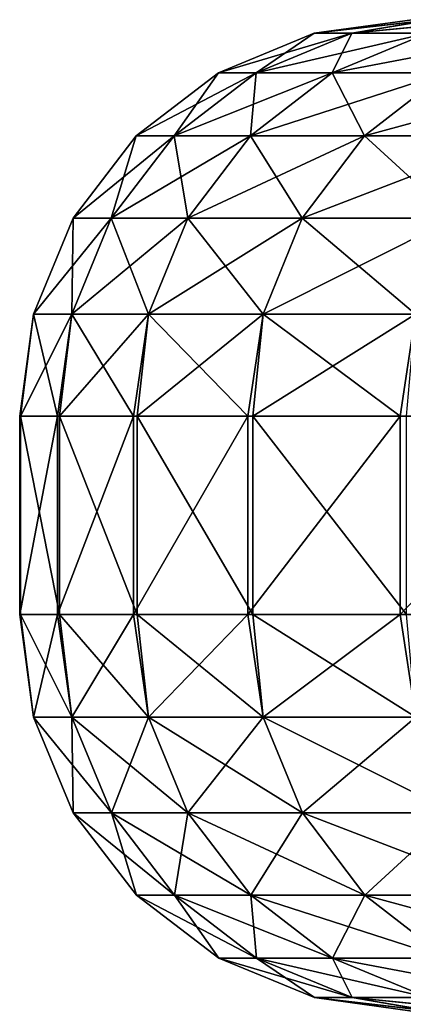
# Model space of a CAD drawing. Header units: millimetres. Extents: x -39.5 to 39.5, y -2 to 94.9.
# Tile 61 of 256: x -39.5 to -38.7, y 18 to 20. Entities that reach past the tile are written whole.
import ezdxf

# ---------------------------------------------------------------- set-up
doc = ezdxf.new("R2010")
doc.units = ezdxf.units.MM
doc.header["$LTSCALE"] = 65.185185
for name, color, linetype in [('452', 7, 'CONTINUOUS'), ('453', 7, 'CONTINUOUS'), ('455', 7, 'CONTINUOUS')]:
    doc.layers.add(name, color=color, linetype=linetype)

msp = doc.modelspace()

# ---------------------------------------------------------------- linework, layer by layer
at = {"layer": '452', "linetype": 'Continuous'}
for points in [[(-39.491, 18.8, -0.8418), (-39.4896, 18.8, 0.9074), (-39.491, 19.2, -0.8418), (-39.491, 18.8, -0.8418)], [(-39.491, 19.2, -0.8418), (-39.4896, 18.8, 0.9074), (-39.4896, 19.2, 0.9074), (-39.491, 19.2, -0.8418)], [(-39.415, 18.8, -2.5893), (-39.491, 18.8, -0.8418), (-39.415, 19.2, -2.5893), (-39.415, 18.8, -2.5893)], [(-39.415, 19.2, -2.5893), (-39.491, 18.8, -0.8418), (-39.491, 19.2, -0.8418), (-39.415, 19.2, -2.5893)], [(-39.4896, 18.8, 0.9074), (-39.4107, 18.8, 2.6548), (-39.4896, 19.2, 0.9074), (-39.4896, 18.8, 0.9074)], [(-39.4896, 19.2, 0.9074), (-39.4107, 18.8, 2.6548), (-39.4107, 19.2, 2.6548), (-39.4896, 19.2, 0.9074)], [(-39.2617, 18.8, -4.332), (-39.415, 18.8, -2.5893), (-39.2617, 19.2, -4.332), (-39.2617, 18.8, -4.332)], [(-39.2617, 19.2, -4.332), (-39.415, 18.8, -2.5893), (-39.415, 19.2, -2.5893), (-39.2617, 19.2, -4.332)], [(-39.4107, 18.8, 2.6548), (-39.2545, 18.8, 4.3972), (-39.4107, 19.2, 2.6548), (-39.4107, 18.8, 2.6548)], [(-39.4107, 19.2, 2.6548), (-39.2545, 18.8, 4.3972), (-39.2545, 19.2, 4.3972), (-39.4107, 19.2, 2.6548)], [(-39.0314, 18.8, -6.0665), (-39.2617, 18.8, -4.332), (-39.0314, 19.2, -6.0665), (-39.0314, 18.8, -6.0665)], [(-39.0314, 19.2, -6.0665), (-39.2617, 18.8, -4.332), (-39.2617, 19.2, -4.332), (-39.0314, 19.2, -6.0665)], [(-39.2545, 18.8, 4.3972), (-39.0212, 18.8, 6.1314), (-39.2545, 19.2, 4.3972), (-39.2545, 18.8, 4.3972)], [(-39.2545, 19.2, 4.3972), (-39.0212, 18.8, 6.1314), (-39.0212, 19.2, 6.1314), (-39.2545, 19.2, 4.3972)], [(-38.7243, 18.8, -7.7895), (-39.0314, 18.8, -6.0665), (-38.7243, 19.2, -7.7895), (-38.7243, 18.8, -7.7895)], [(-38.7243, 19.2, -7.7895), (-39.0314, 18.8, -6.0665), (-39.0314, 19.2, -6.0665), (-38.7243, 19.2, -7.7895)], [(-39.0212, 18.8, 6.1314), (-38.7113, 18.8, 7.8539), (-39.0212, 19.2, 6.1314), (-39.0212, 18.8, 6.1314)], [(-39.0212, 19.2, 6.1314), (-38.7113, 18.8, 7.8539), (-38.7113, 19.2, 7.8539), (-39.0212, 19.2, 6.1314)], [(-38.3412, 18.8, -9.4976), (-38.7243, 18.8, -7.7895), (-38.3412, 19.2, -9.4976), (-38.3412, 18.8, -9.4976)], [(-38.3412, 19.2, -9.4976), (-38.7243, 18.8, -7.7895), (-38.7243, 19.2, -7.7895), (-38.3412, 19.2, -9.4976)]]:
    msp.add_3dface(points, dxfattribs=at)
at = {"layer": '453', "linetype": 'Continuous'}
for points in [[(-39.4896, 18.8, 0.9074), (-39.491, 18.8, -0.8418), (-39.4631, 18.5929, 0.8732), (-39.4896, 18.8, 0.9074)], [(-39.491, 18.8, -0.8418), (-39.415, 18.8, -2.5893), (-39.4631, 18.5929, -0.8732), (-39.491, 18.8, -0.8418)], [(-39.491, 18.8, -0.8418), (-39.4631, 18.5929, -0.8732), (-39.4631, 18.5929, 0.8732), (-39.491, 18.8, -0.8418)], [(-39.4107, 18.8, 2.6548), (-39.4896, 18.8, 0.9074), (-39.3858, 18.5929, 2.6179), (-39.4107, 18.8, 2.6548)], [(-39.4896, 18.8, 0.9074), (-39.4631, 18.5929, 0.8732), (-39.3858, 18.5929, 2.6179), (-39.4896, 18.8, 0.9074)], [(-39.415, 18.8, -2.5893), (-39.3858, 18.5929, -2.6179), (-39.4631, 18.5929, -0.8732), (-39.415, 18.8, -2.5893)], [(-39.415, 18.8, -2.5893), (-39.2617, 18.8, -4.332), (-39.3858, 18.5929, -2.6179), (-39.415, 18.8, -2.5893)], [(-39.2545, 18.8, 4.3972), (-39.4107, 18.8, 2.6548), (-39.2315, 18.5929, 4.3576), (-39.2545, 18.8, 4.3972)], [(-39.4107, 18.8, 2.6548), (-39.3858, 18.5929, 2.6179), (-39.2315, 18.5929, 4.3576), (-39.4107, 18.8, 2.6548)], [(-39.2617, 18.8, -4.332), (-39.2315, 18.5929, -4.3576), (-39.3858, 18.5929, -2.6179), (-39.2617, 18.8, -4.332)], [(-39.2617, 18.8, -4.332), (-39.0314, 18.8, -6.0665), (-39.2315, 18.5929, -4.3576), (-39.2617, 18.8, -4.332)], [(-39.0212, 18.8, 6.1314), (-39.2545, 18.8, 4.3972), (-39.0003, 18.5929, 6.0886), (-39.0212, 18.8, 6.1314)], [(-39.2545, 18.8, 4.3972), (-39.2315, 18.5929, 4.3576), (-39.0003, 18.5929, 6.0886), (-39.2545, 18.8, 4.3972)], [(-39.0314, 18.8, -6.0665), (-39.0003, 18.5929, -6.0886), (-39.2315, 18.5929, -4.3576), (-39.0314, 18.8, -6.0665)], [(-39.0314, 18.8, -6.0665), (-38.7243, 18.8, -7.7895), (-39.0003, 18.5929, -6.0886), (-39.0314, 18.8, -6.0665)], [(-38.7113, 18.8, 7.8539), (-39.0212, 18.8, 6.1314), (-38.6928, 18.5929, 7.8078), (-38.7113, 18.8, 7.8539)], [(-39.0212, 18.8, 6.1314), (-39.0003, 18.5929, 6.0886), (-38.6928, 18.5929, 7.8078), (-39.0212, 18.8, 6.1314)], [(-38.7243, 18.8, -7.7895), (-38.6928, 18.5929, -7.8078), (-39.0003, 18.5929, -6.0886), (-38.7243, 18.8, -7.7895)], [(-38.7243, 18.8, -7.7895), (-38.3412, 18.8, -9.4976), (-38.6928, 18.5929, -7.8078), (-38.7243, 18.8, -7.7895)], [(-39.3831, 18.3998, -0.8714), (-39.3831, 18.3998, 0.8714), (-39.4631, 18.5929, -0.8732), (-39.3831, 18.3998, -0.8714)], [(-39.3858, 18.5929, -2.6179), (-39.3831, 18.3998, -0.8714), (-39.4631, 18.5929, -0.8732), (-39.3858, 18.5929, -2.6179)], [(-39.3831, 18.3998, 0.8714), (-39.306, 18.3998, 2.6126), (-39.4631, 18.5929, 0.8732), (-39.3831, 18.3998, 0.8714)], [(-39.4631, 18.5929, -0.8732), (-39.3831, 18.3998, 0.8714), (-39.4631, 18.5929, 0.8732), (-39.4631, 18.5929, -0.8732)], [(-39.4631, 18.5929, 0.8732), (-39.306, 18.3998, 2.6126), (-39.3858, 18.5929, 2.6179), (-39.4631, 18.5929, 0.8732)], [(-39.306, 18.3998, -2.6126), (-39.3831, 18.3998, -0.8714), (-39.3858, 18.5929, -2.6179), (-39.306, 18.3998, -2.6126)], [(-39.2315, 18.5929, -4.3576), (-39.306, 18.3998, -2.6126), (-39.3858, 18.5929, -2.6179), (-39.2315, 18.5929, -4.3576)], [(-39.306, 18.3998, 2.6126), (-39.1519, 18.3998, 4.3487), (-39.3858, 18.5929, 2.6179), (-39.306, 18.3998, 2.6126)], [(-39.3858, 18.5929, 2.6179), (-39.1519, 18.3998, 4.3487), (-39.2315, 18.5929, 4.3576), (-39.3858, 18.5929, 2.6179)], [(-39.1519, 18.3998, -4.3487), (-39.306, 18.3998, -2.6126), (-39.2315, 18.5929, -4.3576), (-39.1519, 18.3998, -4.3487)], [(-39.0003, 18.5929, -6.0886), (-39.1519, 18.3998, -4.3487), (-39.2315, 18.5929, -4.3576), (-39.0003, 18.5929, -6.0886)], [(-39.1519, 18.3998, 4.3487), (-38.9213, 18.3998, 6.0763), (-39.2315, 18.5929, 4.3576), (-39.1519, 18.3998, 4.3487)], [(-39.2315, 18.5929, 4.3576), (-38.9213, 18.3998, 6.0763), (-39.0003, 18.5929, 6.0886), (-39.2315, 18.5929, 4.3576)], [(-38.9213, 18.3998, -6.0763), (-39.1519, 18.3998, -4.3487), (-39.0003, 18.5929, -6.0886), (-38.9213, 18.3998, -6.0763)], [(-38.6928, 18.5929, -7.8078), (-38.9213, 18.3998, -6.0763), (-39.0003, 18.5929, -6.0886), (-38.6928, 18.5929, -7.8078)], [(-38.9213, 18.3998, 6.0763), (-38.6144, 18.3998, 7.792), (-39.0003, 18.5929, 6.0886), (-38.9213, 18.3998, 6.0763)], [(-39.0003, 18.5929, 6.0886), (-38.6144, 18.3998, 7.792), (-38.6928, 18.5929, 7.8078), (-39.0003, 18.5929, 6.0886)], [(-38.6144, 18.3998, -7.792), (-38.9213, 18.3998, -6.0763), (-38.6928, 18.5929, -7.8078), (-38.6144, 18.3998, -7.792)], [(-39.2558, 18.234, -0.8686), (-39.2558, 18.234, 0.8686), (-39.3831, 18.3998, -0.8714), (-39.2558, 18.234, -0.8686)], [(-39.306, 18.3998, -2.6126), (-39.2558, 18.234, -0.8686), (-39.3831, 18.3998, -0.8714), (-39.306, 18.3998, -2.6126)], [(-39.2558, 18.234, 0.8686), (-39.1789, 18.234, 2.6042), (-39.3831, 18.3998, 0.8714), (-39.2558, 18.234, 0.8686)], [(-39.3831, 18.3998, -0.8714), (-39.2558, 18.234, 0.8686), (-39.3831, 18.3998, 0.8714), (-39.3831, 18.3998, -0.8714)], [(-39.3831, 18.3998, 0.8714), (-39.1789, 18.234, 2.6042), (-39.306, 18.3998, 2.6126), (-39.3831, 18.3998, 0.8714)], [(-39.1789, 18.234, -2.6042), (-39.2558, 18.234, -0.8686), (-39.306, 18.3998, -2.6126), (-39.1789, 18.234, -2.6042)], [(-39.1519, 18.3998, -4.3487), (-39.1789, 18.234, -2.6042), (-39.306, 18.3998, -2.6126), (-39.1519, 18.3998, -4.3487)], [(-39.1789, 18.234, 2.6042), (-39.0254, 18.234, 4.3347), (-39.306, 18.3998, 2.6126), (-39.1789, 18.234, 2.6042)], [(-39.306, 18.3998, 2.6126), (-39.0254, 18.234, 4.3347), (-39.1519, 18.3998, 4.3487), (-39.306, 18.3998, 2.6126)], [(-39.0254, 18.234, -4.3347), (-39.1789, 18.234, -2.6042), (-39.1519, 18.3998, -4.3487), (-39.0254, 18.234, -4.3347)], [(-38.9213, 18.3998, -6.0763), (-39.0254, 18.234, -4.3347), (-39.1519, 18.3998, -4.3487), (-38.9213, 18.3998, -6.0763)], [(-39.0254, 18.234, 4.3347), (-38.7955, 18.234, 6.0566), (-39.1519, 18.3998, 4.3487), (-39.0254, 18.234, 4.3347)], [(-39.1519, 18.3998, 4.3487), (-38.7955, 18.234, 6.0566), (-38.9213, 18.3998, 6.0763), (-39.1519, 18.3998, 4.3487)], [(-38.7955, 18.234, -6.0566), (-39.0254, 18.234, -4.3347), (-38.9213, 18.3998, -6.0763), (-38.7955, 18.234, -6.0566)], [(-38.6144, 18.3998, -7.792), (-38.7955, 18.234, -6.0566), (-38.9213, 18.3998, -6.0763), (-38.6144, 18.3998, -7.792)], [(-38.7955, 18.234, 6.0566), (-38.4896, 18.234, 7.7668), (-38.9213, 18.3998, 6.0763), (-38.7955, 18.234, 6.0566)], [(-38.9213, 18.3998, 6.0763), (-38.4896, 18.234, 7.7668), (-38.6144, 18.3998, 7.792), (-38.9213, 18.3998, 6.0763)], [(-38.4896, 18.234, -7.7668), (-38.7955, 18.234, -6.0566), (-38.6144, 18.3998, -7.792), (-38.4896, 18.234, -7.7668)], [(-39.0899, 18.1069, -0.865), (-39.0899, 18.1069, 0.865), (-39.2558, 18.234, -0.8686), (-39.0899, 18.1069, -0.865)], [(-39.1789, 18.234, -2.6042), (-39.0899, 18.1069, -0.865), (-39.2558, 18.234, -0.8686), (-39.1789, 18.234, -2.6042)], [(-39.0899, 18.1069, 0.865), (-39.0134, 18.1069, 2.5932), (-39.2558, 18.234, 0.8686), (-39.0899, 18.1069, 0.865)], [(-39.2558, 18.234, -0.8686), (-39.0899, 18.1069, 0.865), (-39.2558, 18.234, 0.8686), (-39.2558, 18.234, -0.8686)], [(-39.2558, 18.234, 0.8686), (-39.0134, 18.1069, 2.5932), (-39.1789, 18.234, 2.6042), (-39.2558, 18.234, 0.8686)], [(-39.0134, 18.1069, -2.5932), (-39.0899, 18.1069, -0.865), (-39.1789, 18.234, -2.6042), (-39.0134, 18.1069, -2.5932)], [(-39.0254, 18.234, -4.3347), (-39.0134, 18.1069, -2.5932), (-39.1789, 18.234, -2.6042), (-39.0254, 18.234, -4.3347)], [(-39.0134, 18.1069, 2.5932), (-38.8605, 18.1069, 4.3163), (-39.1789, 18.234, 2.6042), (-39.0134, 18.1069, 2.5932)], [(-39.1789, 18.234, 2.6042), (-38.8605, 18.1069, 4.3163), (-39.0254, 18.234, 4.3347), (-39.1789, 18.234, 2.6042)], [(-38.8605, 18.1069, -4.3163), (-39.0134, 18.1069, -2.5932), (-39.0254, 18.234, -4.3347), (-38.8605, 18.1069, -4.3163)], [(-38.7955, 18.234, -6.0566), (-38.8605, 18.1069, -4.3163), (-39.0254, 18.234, -4.3347), (-38.7955, 18.234, -6.0566)], [(-38.8605, 18.1069, 4.3163), (-38.6315, 18.1069, 6.031), (-39.0254, 18.234, 4.3347), (-38.8605, 18.1069, 4.3163)], [(-39.0254, 18.234, 4.3347), (-38.6315, 18.1069, 6.031), (-38.7955, 18.234, 6.0566), (-39.0254, 18.234, 4.3347)], [(-38.6315, 18.1069, -6.031), (-38.8605, 18.1069, -4.3163), (-38.7955, 18.234, -6.0566), (-38.6315, 18.1069, -6.031)], [(-38.4896, 18.234, -7.7668), (-38.6315, 18.1069, -6.031), (-38.7955, 18.234, -6.0566), (-38.4896, 18.234, -7.7668)], [(-38.6315, 18.1069, 6.031), (-38.3269, 18.1069, 7.7339), (-38.7955, 18.234, 6.0566), (-38.6315, 18.1069, 6.031)], [(-38.7955, 18.234, 6.0566), (-38.3269, 18.1069, 7.7339), (-38.4896, 18.234, 7.7668), (-38.7955, 18.234, 6.0566)], [(-38.8967, 18.027, -0.8607), (-38.8967, 18.027, 0.8607), (-39.0899, 18.1069, -0.865), (-38.8967, 18.027, -0.8607)], [(-39.0134, 18.1069, -2.5932), (-38.8967, 18.027, -0.8607), (-39.0899, 18.1069, -0.865), (-39.0134, 18.1069, -2.5932)], [(-38.8967, 18.027, 0.8607), (-38.8206, 18.027, 2.5804), (-39.0899, 18.1069, 0.865), (-38.8967, 18.027, 0.8607)], [(-39.0899, 18.1069, -0.865), (-38.8967, 18.027, 0.8607), (-39.0899, 18.1069, 0.865), (-39.0899, 18.1069, -0.865)], [(-39.0899, 18.1069, 0.865), (-38.8206, 18.027, 2.5804), (-39.0134, 18.1069, 2.5932), (-39.0899, 18.1069, 0.865)], [(-38.8206, 18.027, -2.5804), (-38.8967, 18.027, -0.8607), (-39.0134, 18.1069, -2.5932), (-38.8206, 18.027, -2.5804)], [(-38.8605, 18.1069, -4.3163), (-38.8206, 18.027, -2.5804), (-39.0134, 18.1069, -2.5932), (-38.8605, 18.1069, -4.3163)], [(-38.8206, 18.027, 2.5804), (-38.6684, 18.027, 4.295), (-39.0134, 18.1069, 2.5932), (-38.8206, 18.027, 2.5804)], [(-39.0134, 18.1069, 2.5932), (-38.6684, 18.027, 4.295), (-38.8605, 18.1069, 4.3163), (-39.0134, 18.1069, 2.5932)], [(-38.6684, 18.027, -4.295), (-38.8206, 18.027, -2.5804), (-38.8605, 18.1069, -4.3163), (-38.6684, 18.027, -4.295)], [(-38.6315, 18.1069, -6.031), (-38.6684, 18.027, -4.295), (-38.8605, 18.1069, -4.3163), (-38.6315, 18.1069, -6.031)], [(-38.6684, 18.027, 4.295), (-38.4406, 18.027, 6.0012), (-38.8605, 18.1069, 4.3163), (-38.6684, 18.027, 4.295)], [(-38.8605, 18.1069, 4.3163), (-38.4406, 18.027, 6.0012), (-38.6315, 18.1069, 6.031), (-38.8605, 18.1069, 4.3163)], [(-38.6624, 18, -1.7027), (-38.7, 18, 0.0318), (-38.8967, 18.027, -0.8607), (-38.6624, 18, -1.7027)], [(-38.8206, 18.027, -2.5804), (-38.6624, 18, -1.7027), (-38.8967, 18.027, -0.8607), (-38.8206, 18.027, -2.5804)], [(-38.7, 18, 0.0318), (-38.6595, 18, 1.7663), (-38.8967, 18.027, 0.8607), (-38.7, 18, 0.0318)], [(-38.8967, 18.027, -0.8607), (-38.7, 18, 0.0318), (-38.8967, 18.027, 0.8607), (-38.8967, 18.027, -0.8607)], [(-38.8967, 18.027, 0.8607), (-38.6595, 18, 1.7663), (-38.8206, 18.027, 2.5804), (-38.8967, 18.027, 0.8607)], [(-38.547, 18, -3.4366), (-38.6624, 18, -1.7027), (-38.8206, 18.027, -2.5804), (-38.547, 18, -3.4366)], [(-38.6684, 18.027, -4.295), (-38.547, 18, -3.4366), (-38.8206, 18.027, -2.5804), (-38.6684, 18.027, -4.295)], [(-38.6595, 18, 1.7663), (-38.5413, 18, 3.5001), (-38.8206, 18.027, 2.5804), (-38.6595, 18, 1.7663)], [(-38.8206, 18.027, 2.5804), (-38.5413, 18, 3.5001), (-38.6684, 18.027, 4.295), (-38.8206, 18.027, 2.5804)]]:
    msp.add_3dface(points, dxfattribs=at)
at = {"layer": '455', "linetype": 'Continuous'}
for points in [[(-38.6595, 20, 1.7663), (-38.7, 20, 0.0318), (-38.8975, 19.9727, 0.8607), (-38.6595, 20, 1.7663)], [(-38.8214, 19.9727, 2.5804), (-38.6595, 20, 1.7663), (-38.8975, 19.9727, 0.8607), (-38.8214, 19.9727, 2.5804)], [(-38.7, 20, 0.0318), (-38.6624, 20, -1.7027), (-38.8975, 19.9727, -0.8607), (-38.7, 20, 0.0318)], [(-38.8975, 19.9727, 0.8607), (-38.7, 20, 0.0318), (-38.8975, 19.9727, -0.8607), (-38.8975, 19.9727, 0.8607)], [(-38.8975, 19.9727, -0.8607), (-38.6624, 20, -1.7027), (-38.8214, 19.9727, -2.5804), (-38.8975, 19.9727, -0.8607)], [(-38.5413, 20, 3.5001), (-38.6595, 20, 1.7663), (-38.8214, 19.9727, 2.5804), (-38.5413, 20, 3.5001)], [(-38.6693, 19.9727, 4.2951), (-38.5413, 20, 3.5001), (-38.8214, 19.9727, 2.5804), (-38.6693, 19.9727, 4.2951)], [(-38.6624, 20, -1.7027), (-38.547, 20, -3.4366), (-38.8214, 19.9727, -2.5804), (-38.6624, 20, -1.7027)], [(-38.8214, 19.9727, -2.5804), (-38.547, 20, -3.4366), (-38.6693, 19.9727, -4.2951), (-38.8214, 19.9727, -2.5804)], [(-38.8975, 19.9727, 0.8607), (-38.8975, 19.9727, -0.8607), (-39.0906, 19.8927, 0.865), (-38.8975, 19.9727, 0.8607)], [(-39.0141, 19.8927, 2.5932), (-38.8975, 19.9727, 0.8607), (-39.0906, 19.8927, 0.865), (-39.0141, 19.8927, 2.5932)], [(-38.8975, 19.9727, -0.8607), (-38.8214, 19.9727, -2.5804), (-39.0906, 19.8927, -0.865), (-38.8975, 19.9727, -0.8607)], [(-39.0906, 19.8927, 0.865), (-38.8975, 19.9727, -0.8607), (-39.0906, 19.8927, -0.865), (-39.0906, 19.8927, 0.865)], [(-39.0906, 19.8927, -0.865), (-38.8214, 19.9727, -2.5804), (-39.0141, 19.8927, -2.5932), (-39.0906, 19.8927, -0.865)], [(-38.8214, 19.9727, 2.5804), (-38.8975, 19.9727, 0.8607), (-39.0141, 19.8927, 2.5932), (-38.8214, 19.9727, 2.5804)], [(-38.8612, 19.8927, 4.3164), (-38.8214, 19.9727, 2.5804), (-39.0141, 19.8927, 2.5932), (-38.8612, 19.8927, 4.3164)], [(-38.8214, 19.9727, -2.5804), (-38.6693, 19.9727, -4.2951), (-39.0141, 19.8927, -2.5932), (-38.8214, 19.9727, -2.5804)], [(-39.0141, 19.8927, -2.5932), (-38.6693, 19.9727, -4.2951), (-38.8612, 19.8927, -4.3164), (-39.0141, 19.8927, -2.5932)], [(-38.6693, 19.9727, 4.2951), (-38.8214, 19.9727, 2.5804), (-38.8612, 19.8927, 4.3164), (-38.6693, 19.9727, 4.2951)], [(-38.6322, 19.8927, 6.0312), (-38.6693, 19.9727, 4.2951), (-38.8612, 19.8927, 4.3164), (-38.6322, 19.8927, 6.0312)], [(-38.6693, 19.9727, -4.2951), (-38.4414, 19.9727, -6.0014), (-38.8612, 19.8927, -4.3164), (-38.6693, 19.9727, -4.2951)], [(-38.8612, 19.8927, -4.3164), (-38.4414, 19.9727, -6.0014), (-38.6322, 19.8927, -6.0312), (-38.8612, 19.8927, -4.3164)], [(-39.0906, 19.8927, 0.865), (-39.0906, 19.8927, -0.865), (-39.2564, 19.7654, 0.8686), (-39.0906, 19.8927, 0.865)], [(-39.1795, 19.7654, 2.6042), (-39.0906, 19.8927, 0.865), (-39.2564, 19.7654, 0.8686), (-39.1795, 19.7654, 2.6042)], [(-39.0906, 19.8927, -0.865), (-39.0141, 19.8927, -2.5932), (-39.2564, 19.7654, -0.8686), (-39.0906, 19.8927, -0.865)], [(-39.2564, 19.7654, 0.8686), (-39.0906, 19.8927, -0.865), (-39.2564, 19.7654, -0.8686), (-39.2564, 19.7654, 0.8686)], [(-39.2564, 19.7654, -0.8686), (-39.0141, 19.8927, -2.5932), (-39.1795, 19.7654, -2.6042), (-39.2564, 19.7654, -0.8686)], [(-39.0141, 19.8927, 2.5932), (-39.0906, 19.8927, 0.865), (-39.1795, 19.7654, 2.6042), (-39.0141, 19.8927, 2.5932)], [(-39.026, 19.7654, 4.3347), (-39.0141, 19.8927, 2.5932), (-39.1795, 19.7654, 2.6042), (-39.026, 19.7654, 4.3347)], [(-39.0141, 19.8927, -2.5932), (-38.8612, 19.8927, -4.3164), (-39.1795, 19.7654, -2.6042), (-39.0141, 19.8927, -2.5932)], [(-39.1795, 19.7654, -2.6042), (-38.8612, 19.8927, -4.3164), (-39.026, 19.7654, -4.3347), (-39.1795, 19.7654, -2.6042)], [(-38.8612, 19.8927, 4.3164), (-39.0141, 19.8927, 2.5932), (-39.026, 19.7654, 4.3347), (-38.8612, 19.8927, 4.3164)], [(-38.796, 19.7654, 6.0567), (-38.8612, 19.8927, 4.3164), (-39.026, 19.7654, 4.3347), (-38.796, 19.7654, 6.0567)], [(-38.8612, 19.8927, -4.3164), (-38.6322, 19.8927, -6.0312), (-39.026, 19.7654, -4.3347), (-38.8612, 19.8927, -4.3164)], [(-39.026, 19.7654, -4.3347), (-38.6322, 19.8927, -6.0312), (-38.796, 19.7654, -6.0567), (-39.026, 19.7654, -4.3347)], [(-38.6322, 19.8927, 6.0312), (-38.8612, 19.8927, 4.3164), (-38.796, 19.7654, 6.0567), (-38.6322, 19.8927, 6.0312)], [(-38.4902, 19.7654, 7.7669), (-38.6322, 19.8927, 6.0312), (-38.796, 19.7654, 6.0567), (-38.4902, 19.7654, 7.7669)], [(-38.6322, 19.8927, -6.0312), (-38.3276, 19.8927, -7.7341), (-38.796, 19.7654, -6.0567), (-38.6322, 19.8927, -6.0312)], [(-38.796, 19.7654, -6.0567), (-38.3276, 19.8927, -7.7341), (-38.4902, 19.7654, -7.7669), (-38.796, 19.7654, -6.0567)], [(-39.2564, 19.7654, 0.8686), (-39.2564, 19.7654, -0.8686), (-39.3835, 19.5995, 0.8715), (-39.2564, 19.7654, 0.8686)], [(-39.3064, 19.5995, 2.6127), (-39.2564, 19.7654, 0.8686), (-39.3835, 19.5995, 0.8715), (-39.3064, 19.5995, 2.6127)], [(-39.2564, 19.7654, -0.8686), (-39.1795, 19.7654, -2.6042), (-39.3835, 19.5995, -0.8715), (-39.2564, 19.7654, -0.8686)], [(-39.3835, 19.5995, 0.8715), (-39.2564, 19.7654, -0.8686), (-39.3835, 19.5995, -0.8715), (-39.3835, 19.5995, 0.8715)], [(-39.3835, 19.5995, -0.8715), (-39.1795, 19.7654, -2.6042), (-39.3064, 19.5995, -2.6127), (-39.3835, 19.5995, -0.8715)], [(-39.1795, 19.7654, 2.6042), (-39.2564, 19.7654, 0.8686), (-39.3064, 19.5995, 2.6127), (-39.1795, 19.7654, 2.6042)], [(-39.1524, 19.5995, 4.3488), (-39.1795, 19.7654, 2.6042), (-39.3064, 19.5995, 2.6127), (-39.1524, 19.5995, 4.3488)], [(-39.1795, 19.7654, -2.6042), (-39.026, 19.7654, -4.3347), (-39.3064, 19.5995, -2.6127), (-39.1795, 19.7654, -2.6042)], [(-39.3064, 19.5995, -2.6127), (-39.026, 19.7654, -4.3347), (-39.1524, 19.5995, -4.3488), (-39.3064, 19.5995, -2.6127)], [(-39.026, 19.7654, 4.3347), (-39.1795, 19.7654, 2.6042), (-39.1524, 19.5995, 4.3488), (-39.026, 19.7654, 4.3347)], [(-38.9217, 19.5995, 6.0763), (-39.026, 19.7654, 4.3347), (-39.1524, 19.5995, 4.3488), (-38.9217, 19.5995, 6.0763)], [(-39.026, 19.7654, -4.3347), (-38.796, 19.7654, -6.0567), (-39.1524, 19.5995, -4.3488), (-39.026, 19.7654, -4.3347)], [(-39.1524, 19.5995, -4.3488), (-38.796, 19.7654, -6.0567), (-38.9217, 19.5995, -6.0763), (-39.1524, 19.5995, -4.3488)], [(-38.796, 19.7654, 6.0567), (-39.026, 19.7654, 4.3347), (-38.9217, 19.5995, 6.0763), (-38.796, 19.7654, 6.0567)], [(-38.6148, 19.5995, 7.792), (-38.796, 19.7654, 6.0567), (-38.9217, 19.5995, 6.0763), (-38.6148, 19.5995, 7.792)], [(-38.796, 19.7654, -6.0567), (-38.4902, 19.7654, -7.7669), (-38.9217, 19.5995, -6.0763), (-38.796, 19.7654, -6.0567)], [(-38.9217, 19.5995, -6.0763), (-38.4902, 19.7654, -7.7669), (-38.6148, 19.5995, -7.792), (-38.9217, 19.5995, -6.0763)], [(-38.4902, 19.7654, 7.7669), (-38.796, 19.7654, 6.0567), (-38.6148, 19.5995, 7.792), (-38.4902, 19.7654, 7.7669)], [(-39.3835, 19.5995, 0.8715), (-39.3835, 19.5995, -0.8715), (-39.4633, 19.4062, 0.8732), (-39.3835, 19.5995, 0.8715)], [(-39.386, 19.4062, 2.618), (-39.3835, 19.5995, 0.8715), (-39.4633, 19.4062, 0.8732), (-39.386, 19.4062, 2.618)], [(-39.3835, 19.5995, -0.8715), (-39.3064, 19.5995, -2.6127), (-39.4633, 19.4062, -0.8732), (-39.3835, 19.5995, -0.8715)], [(-39.4633, 19.4062, 0.8732), (-39.3835, 19.5995, -0.8715), (-39.4633, 19.4062, -0.8732), (-39.4633, 19.4062, 0.8732)], [(-39.4633, 19.4062, -0.8732), (-39.3064, 19.5995, -2.6127), (-39.386, 19.4062, -2.618), (-39.4633, 19.4062, -0.8732)], [(-39.3064, 19.5995, 2.6127), (-39.3835, 19.5995, 0.8715), (-39.386, 19.4062, 2.618), (-39.3064, 19.5995, 2.6127)], [(-39.2317, 19.4062, 4.3576), (-39.3064, 19.5995, 2.6127), (-39.386, 19.4062, 2.618), (-39.2317, 19.4062, 4.3576)], [(-39.3064, 19.5995, -2.6127), (-39.1524, 19.5995, -4.3488), (-39.386, 19.4062, -2.618), (-39.3064, 19.5995, -2.6127)], [(-39.386, 19.4062, -2.618), (-39.1524, 19.5995, -4.3488), (-39.2317, 19.4062, -4.3576), (-39.386, 19.4062, -2.618)], [(-39.1524, 19.5995, 4.3488), (-39.3064, 19.5995, 2.6127), (-39.2317, 19.4062, 4.3576), (-39.1524, 19.5995, 4.3488)], [(-39.0005, 19.4062, 6.0887), (-39.1524, 19.5995, 4.3488), (-39.2317, 19.4062, 4.3576), (-39.0005, 19.4062, 6.0887)], [(-39.1524, 19.5995, -4.3488), (-38.9217, 19.5995, -6.0763), (-39.2317, 19.4062, -4.3576), (-39.1524, 19.5995, -4.3488)], [(-39.2317, 19.4062, -4.3576), (-38.9217, 19.5995, -6.0763), (-39.0005, 19.4062, -6.0887), (-39.2317, 19.4062, -4.3576)], [(-38.9217, 19.5995, 6.0763), (-39.1524, 19.5995, 4.3488), (-39.0005, 19.4062, 6.0887), (-38.9217, 19.5995, 6.0763)], [(-38.6931, 19.4062, 7.8078), (-38.9217, 19.5995, 6.0763), (-39.0005, 19.4062, 6.0887), (-38.6931, 19.4062, 7.8078)], [(-38.9217, 19.5995, -6.0763), (-38.6148, 19.5995, -7.792), (-39.0005, 19.4062, -6.0887), (-38.9217, 19.5995, -6.0763)], [(-39.0005, 19.4062, -6.0887), (-38.6148, 19.5995, -7.792), (-38.6931, 19.4062, -7.8078), (-39.0005, 19.4062, -6.0887)], [(-38.6148, 19.5995, 7.792), (-38.9217, 19.5995, 6.0763), (-38.6931, 19.4062, 7.8078), (-38.6148, 19.5995, 7.792)], [(-39.415, 19.2, -2.5893), (-39.491, 19.2, -0.8418), (-39.4633, 19.4062, -0.8732), (-39.415, 19.2, -2.5893)], [(-39.491, 19.2, -0.8418), (-39.4896, 19.2, 0.9074), (-39.4633, 19.4062, 0.8732), (-39.491, 19.2, -0.8418)], [(-39.491, 19.2, -0.8418), (-39.4633, 19.4062, 0.8732), (-39.4633, 19.4062, -0.8732), (-39.491, 19.2, -0.8418)], [(-39.4896, 19.2, 0.9074), (-39.4107, 19.2, 2.6548), (-39.386, 19.4062, 2.618), (-39.4896, 19.2, 0.9074)], [(-39.4896, 19.2, 0.9074), (-39.386, 19.4062, 2.618), (-39.4633, 19.4062, 0.8732), (-39.4896, 19.2, 0.9074)], [(-39.415, 19.2, -2.5893), (-39.4633, 19.4062, -0.8732), (-39.386, 19.4062, -2.618), (-39.415, 19.2, -2.5893)], [(-39.2617, 19.2, -4.332), (-39.415, 19.2, -2.5893), (-39.386, 19.4062, -2.618), (-39.2617, 19.2, -4.332)], [(-39.4107, 19.2, 2.6548), (-39.2545, 19.2, 4.3972), (-39.2317, 19.4062, 4.3576), (-39.4107, 19.2, 2.6548)], [(-39.4107, 19.2, 2.6548), (-39.2317, 19.4062, 4.3576), (-39.386, 19.4062, 2.618), (-39.4107, 19.2, 2.6548)], [(-39.2617, 19.2, -4.332), (-39.386, 19.4062, -2.618), (-39.2317, 19.4062, -4.3576), (-39.2617, 19.2, -4.332)], [(-39.0314, 19.2, -6.0665), (-39.2617, 19.2, -4.332), (-39.2317, 19.4062, -4.3576), (-39.0314, 19.2, -6.0665)], [(-39.2545, 19.2, 4.3972), (-39.0212, 19.2, 6.1314), (-39.0005, 19.4062, 6.0887), (-39.2545, 19.2, 4.3972)], [(-39.2545, 19.2, 4.3972), (-39.0005, 19.4062, 6.0887), (-39.2317, 19.4062, 4.3576), (-39.2545, 19.2, 4.3972)], [(-39.0314, 19.2, -6.0665), (-39.2317, 19.4062, -4.3576), (-39.0005, 19.4062, -6.0887), (-39.0314, 19.2, -6.0665)], [(-38.7243, 19.2, -7.7895), (-39.0314, 19.2, -6.0665), (-39.0005, 19.4062, -6.0887), (-38.7243, 19.2, -7.7895)], [(-39.0212, 19.2, 6.1314), (-38.7113, 19.2, 7.8539), (-38.6931, 19.4062, 7.8078), (-39.0212, 19.2, 6.1314)], [(-39.0212, 19.2, 6.1314), (-38.6931, 19.4062, 7.8078), (-39.0005, 19.4062, 6.0887), (-39.0212, 19.2, 6.1314)], [(-38.7243, 19.2, -7.7895), (-39.0005, 19.4062, -6.0887), (-38.6931, 19.4062, -7.8078), (-38.7243, 19.2, -7.7895)], [(-38.3412, 19.2, -9.4976), (-38.7243, 19.2, -7.7895), (-38.6931, 19.4062, -7.8078), (-38.3412, 19.2, -9.4976)]]:
    msp.add_3dface(points, dxfattribs=at)

doc.saveas('drawing.dxf')
